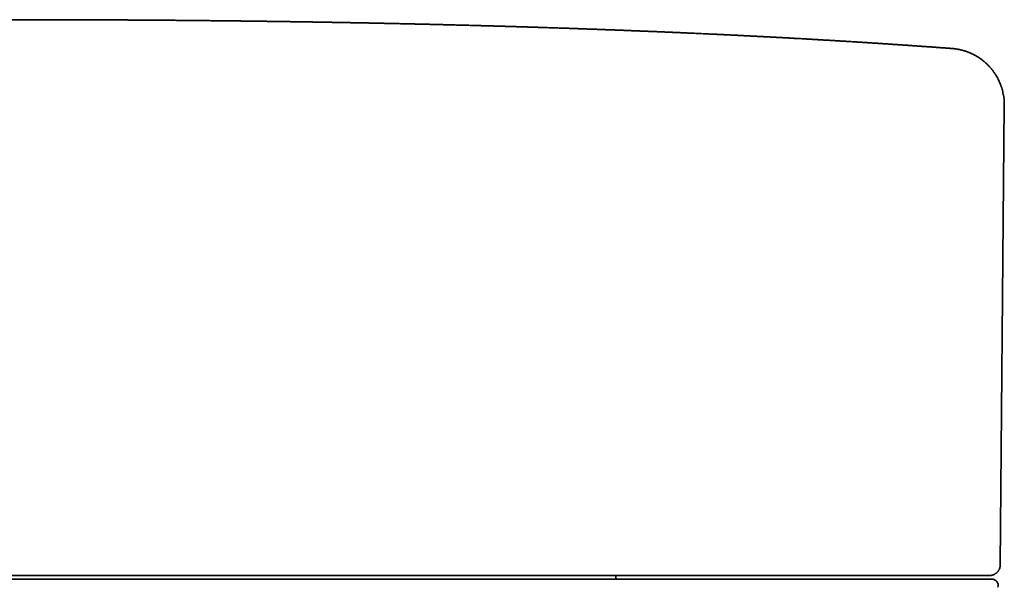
# Model space of a CAD drawing. Header units: millimetres. Extents: x 8 to 399, y 12 to 504.
# Tile 4 of 18: x 213 to 258, y 216 to 242. Entities that reach past the tile are written whole.
import ezdxf

# ---------------------------------------------------------------- set-up
doc = ezdxf.new("R2010")
doc.units = ezdxf.units.MM

msp = doc.modelspace()

# ---------------------------------------------------------------- linework, layer by layer
at = {"color": 7, "linetype": 'Continuous', "lineweight": 35}
for p, q in [((255.758, 240.716), (255.757, 240.716)), ((258.004, 217.021), (258.188, 238.107)), ((213, 216.526), (212.374, 216.526)), ((257.504, 216.526), (213, 216.526)), ((240.359, 216.366), (240.359, 216.526)), ((257.505, 216.526), (257.506, 216.526)), ((257.506, 216.526), (257.506, 216.526))]:
    msp.add_line(p, q, dxfattribs=at)
msp.add_arc((257.605, 216.066), 0.3, 344.4759, 90, dxfattribs=at)
for points, knots in [([(213, 242.036), (212.917, 242.036), (212.752, 242.036), (212.509, 242.036), (212.273, 242.035), (212.044, 242.035), (211.823, 242.035), (211.608, 242.035), (211.407, 242.034), (211.218, 242.034), (211.04, 242.033), (210.869, 242.033), (210.704, 242.033), (210.546, 242.032), (210.394, 242.032), (210.247, 242.031), (210.108, 242.031), (209.974, 242.03), (209.847, 242.03), (209.726, 242.029), (209.614, 242.029), (209.51, 242.029), (209.413, 242.028), (209.323, 242.028), (209.238, 242.028), (209.157, 242.027), (209.081, 242.027), (209.01, 242.027), (208.945, 242.026), (208.886, 242.026), (208.835, 242.026), (208.792, 242.026), (208.757, 242.025), (208.73, 242.025), (208.707, 242.025), (208.687, 242.025), (208.669, 242.025), (208.647, 242.025), (208.619, 242.025), (208.581, 242.024), (208.537, 242.024), (208.486, 242.024), (208.432, 242.024), (208.377, 242.023), (208.322, 242.023), (208.262, 242.023), (208.197, 242.022), (208.096, 242.022), (207.962, 242.021), (207.799, 242.02), (207.643, 242.019), (207.494, 242.018), (207.353, 242.017), (207.22, 242.017), (207.095, 242.016), (206.976, 242.015), (206.858, 242.014), (206.739, 242.013), (206.62, 242.012), (206.507, 242.012), (206.4, 242.011), (206.3, 242.01), (206.209, 242.009), (206.125, 242.009), (206.043, 242.008), (205.956, 242.007), (205.863, 242.006), (205.762, 242.006), (205.654, 242.005), (205.558, 242.004), (205.478, 242.003), (205.418, 242.003), (205.361, 242.002), (205.308, 242.002), (205.26, 242.001), (205.217, 242.001), (205.178, 242.001), (205.141, 242), (205.102, 242), (205.058, 241.999), (205.006, 241.999), (204.947, 241.998), (204.879, 241.998), (204.805, 241.997), (204.726, 241.996), (204.647, 241.996), (204.569, 241.995), (204.485, 241.994), (204.396, 241.993), (204.302, 241.992), (204.214, 241.991), (204.117, 241.99), (204.014, 241.989), (203.902, 241.988), (203.792, 241.987), (203.679, 241.986), (203.567, 241.984), (203.458, 241.983), (203.355, 241.982), (203.254, 241.981), (203.155, 241.98), (203.059, 241.978), (202.968, 241.977), (202.88, 241.976), (202.796, 241.975), (202.707, 241.974), (202.614, 241.973), (202.52, 241.972), (202.433, 241.971), (202.357, 241.97), (202.293, 241.969), (202.233, 241.968), (202.177, 241.968), (202.125, 241.967), (202.076, 241.966), (202.025, 241.966), (201.967, 241.965), (201.9, 241.964), (201.824, 241.963), (201.74, 241.962), (201.649, 241.961), (201.554, 241.959), (201.46, 241.958), (201.369, 241.957), (201.283, 241.956), (201.2, 241.955), (201.123, 241.953), (201.052, 241.952), (200.987, 241.952), (200.931, 241.951), (200.883, 241.95), (200.84, 241.949), (200.796, 241.949), (200.748, 241.948), (200.697, 241.947), (200.639, 241.946), (200.573, 241.945), (200.499, 241.944), (200.42, 241.943), (200.328, 241.942), (200.226, 241.94), (200.116, 241.939), (200.009, 241.937), (199.906, 241.935), (199.816, 241.934), (199.74, 241.933), (199.679, 241.932), (199.622, 241.931), (199.569, 241.93), (199.518, 241.929), (199.464, 241.928), (199.405, 241.927), (199.34, 241.926), (199.263, 241.925), (199.172, 241.923), (199.068, 241.922), (198.975, 241.92), (198.895, 241.919), (198.829, 241.917), (198.767, 241.916), (198.709, 241.915), (198.657, 241.914), (198.611, 241.914), (198.569, 241.913), (198.528, 241.912), (198.48, 241.911), (198.422, 241.91), (198.355, 241.909), (198.261, 241.907), (198.142, 241.905), (197.997, 241.903), (197.855, 241.9), (197.717, 241.897), (197.586, 241.895), (197.461, 241.893), (197.341, 241.89), (197.226, 241.888), (197.116, 241.886), (197.026, 241.884), (196.956, 241.883), (196.906, 241.882), (196.859, 241.881), (196.814, 241.88), (196.77, 241.879), (196.723, 241.878), (196.673, 241.877), (196.617, 241.876), (196.557, 241.875), (196.492, 241.874), (196.4, 241.872), (196.286, 241.869), (196.151, 241.866), (196.039, 241.864), (195.951, 241.862), (195.886, 241.861), (195.827, 241.86), (195.773, 241.858), (195.721, 241.857), (195.668, 241.856), (195.61, 241.855), (195.548, 241.854), (195.48, 241.852), (195.41, 241.851), (195.317, 241.849), (195.203, 241.846), (195.066, 241.843), (194.927, 241.84), (194.791, 241.837), (194.661, 241.834), (194.536, 241.831), (194.415, 241.828), (194.297, 241.825), (194.193, 241.823), (194.102, 241.821), (194.023, 241.819), (193.943, 241.817), (193.862, 241.815), (193.778, 241.813), (193.692, 241.811), (193.604, 241.808), (193.516, 241.806), (193.43, 241.804), (193.348, 241.802), (193.273, 241.8), (193.205, 241.798), (193.143, 241.797), (193.087, 241.796), (193.037, 241.794), (192.992, 241.793), (192.948, 241.792), (192.904, 241.791), (192.856, 241.79), (192.799, 241.788), (192.734, 241.786), (192.66, 241.785), (192.581, 241.782), (192.497, 241.78), (192.409, 241.778), (192.31, 241.775), (192.2, 241.772), (192.08, 241.769), (191.961, 241.766), (191.843, 241.763), (191.73, 241.76), (191.623, 241.757), (191.522, 241.754), (191.426, 241.751), (191.334, 241.749), (191.243, 241.746), (191.153, 241.743), (191.061, 241.741), (190.966, 241.738), (190.872, 241.735), (190.781, 241.733), (190.696, 241.73), (190.613, 241.728), (190.536, 241.726), (190.465, 241.723), (190.398, 241.721), (190.335, 241.72), (190.274, 241.718), (190.214, 241.716), (190.16, 241.714), (190.11, 241.713), (190.061, 241.711), (190.008, 241.71), (189.949, 241.708), (189.886, 241.706), (189.806, 241.704), (189.715, 241.701), (189.615, 241.698), (189.522, 241.695), (189.434, 241.692), (189.353, 241.689), (189.277, 241.687), (189.212, 241.685), (189.156, 241.683), (189.106, 241.682), (189.055, 241.68), (189, 241.678), (188.94, 241.676), (188.876, 241.674), (188.801, 241.672), (188.715, 241.669), (188.618, 241.666), (188.525, 241.663), (188.437, 241.66), (188.358, 241.657), (188.287, 241.655), (188.226, 241.653), (188.174, 241.651), (188.127, 241.65), (188.082, 241.648), (188.038, 241.647), (187.988, 241.645), (187.932, 241.643), (187.87, 241.641), (187.803, 241.639), (187.731, 241.636), (187.653, 241.634), (187.552, 241.63), (187.431, 241.626), (187.29, 241.621), (187.148, 241.616), (187.009, 241.611), (186.875, 241.606), (186.763, 241.602), (186.674, 241.599), (186.605, 241.597), (186.542, 241.594), (186.482, 241.592), (186.425, 241.59), (186.37, 241.588), (186.313, 241.586), (186.252, 241.584), (186.186, 241.581), (186.11, 241.578), (186.026, 241.575), (185.932, 241.572), (185.834, 241.568), (185.734, 241.564), (185.635, 241.561), (185.54, 241.557), (185.448, 241.553), (185.358, 241.55), (185.267, 241.546), (185.177, 241.543), (185.094, 241.54), (185.019, 241.537), (184.952, 241.534), (184.885, 241.531), (184.819, 241.529), (184.751, 241.526), (184.68, 241.523), (184.606, 241.52), (184.529, 241.517), (184.447, 241.514), (184.363, 241.511), (184.282, 241.507), (184.206, 241.504), (184.138, 241.501), (184.075, 241.499), (184.021, 241.497), (183.974, 241.495), (183.932, 241.493), (183.886, 241.491), (183.835, 241.489), (183.779, 241.487), (183.716, 241.484), (183.646, 241.481), (183.569, 241.478), (183.486, 241.474), (183.404, 241.471), (183.324, 241.467), (183.238, 241.464), (183.146, 241.46), (183.05, 241.456), (182.948, 241.451), (182.849, 241.447), (182.758, 241.443), (182.679, 241.44), (182.605, 241.436), (182.539, 241.433), (182.481, 241.431), (182.43, 241.429), (182.381, 241.426), (182.336, 241.424), (182.292, 241.422), (182.248, 241.42), (182.202, 241.418), (182.15, 241.416), (182.091, 241.413), (182.027, 241.411), (181.945, 241.407), (181.849, 241.402), (181.742, 241.398), (181.639, 241.393), (181.54, 241.388), (181.444, 241.384), (181.35, 241.379), (181.259, 241.375), (181.171, 241.371), (181.089, 241.367), (181.023, 241.364), (180.972, 241.362), (180.932, 241.36), (180.896, 241.358), (180.863, 241.356), (180.831, 241.355), (180.797, 241.353), (180.759, 241.352), (180.715, 241.349), (180.665, 241.347), (180.609, 241.344), (180.543, 241.341), (180.47, 241.338), (180.394, 241.334), (180.32, 241.33), (180.237, 241.326), (180.147, 241.322), (180.05, 241.317), (179.959, 241.312), (179.874, 241.308), (179.794, 241.304), (179.707, 241.3), (179.612, 241.295), (179.511, 241.29), (179.434, 241.286), (179.378, 241.283), (179.339, 241.281), (179.298, 241.279), (179.253, 241.277), (179.205, 241.274), (179.152, 241.272), (179.096, 241.269), (179.037, 241.266), (178.948, 241.261), (178.833, 241.255), (178.695, 241.248), (178.572, 241.242), (178.465, 241.236), (178.373, 241.231), (178.285, 241.226), (178.212, 241.222), (178.152, 241.219), (178.105, 241.217), (178.06, 241.214), (178.015, 241.212), (177.967, 241.209), (177.914, 241.206), (177.855, 241.203), (177.791, 241.2), (177.722, 241.196), (177.65, 241.192), (177.546, 241.186), (177.413, 241.179), (177.26, 241.17), (177.12, 241.162), (176.992, 241.155), (176.871, 241.148), (176.772, 241.143), (176.693, 241.138), (176.633, 241.135), (176.576, 241.131), (176.521, 241.128), (176.472, 241.126), (176.425, 241.123), (176.376, 241.12), (176.32, 241.117), (176.259, 241.113), (176.199, 241.11), (176.141, 241.106), (176.087, 241.103), (176.029, 241.1), (175.969, 241.096), (175.907, 241.093), (175.847, 241.089), (175.784, 241.085), (175.721, 241.081), (175.659, 241.078), (175.606, 241.075), (175.564, 241.072), (175.533, 241.07), (175.508, 241.069), (175.484, 241.067), (175.457, 241.066), (175.426, 241.064), (175.392, 241.062), (175.333, 241.058), (175.248, 241.053), (175.142, 241.047), (175.034, 241.04), (174.927, 241.033), (174.818, 241.027), (174.724, 241.021), (174.645, 241.016), (174.581, 241.012), (174.517, 241.008), (174.453, 241.004), (174.392, 241), (174.336, 240.997), (174.286, 240.993), (174.242, 240.991), (174.201, 240.988), (174.157, 240.985), (174.109, 240.982), (174.056, 240.979), (173.989, 240.975), (173.908, 240.969), (173.815, 240.963), (173.721, 240.957), (173.641, 240.952), (173.575, 240.948), (173.525, 240.945), (173.477, 240.941), (173.432, 240.938), (173.393, 240.936), (173.361, 240.934), (173.336, 240.932), (173.317, 240.931), (173.298, 240.93), (173.277, 240.928), (173.252, 240.927), (173.222, 240.925), (173.188, 240.922), (173.149, 240.92), (173.093, 240.916), (173.023, 240.912), (172.942, 240.906), (172.864, 240.901), (172.785, 240.896), (172.705, 240.89), (172.624, 240.885), (172.549, 240.88), (172.478, 240.875), (172.414, 240.871), (172.361, 240.867), (172.318, 240.864), (172.284, 240.862), (172.253, 240.86), (172.221, 240.857), (172.185, 240.855), (172.146, 240.852), (172.091, 240.848), (172.022, 240.844), (171.937, 240.838), (171.858, 240.832), (171.784, 240.827), (171.715, 240.822), (171.645, 240.817), (171.575, 240.812), (171.504, 240.807), (171.431, 240.802), (171.358, 240.797), (171.284, 240.792), (171.21, 240.787), (171.134, 240.781), (171.057, 240.776), (170.974, 240.77), (170.882, 240.763), (170.782, 240.756), (170.687, 240.749), (170.598, 240.742), (170.531, 240.737), (170.48, 240.734), (170.443, 240.731), (170.401, 240.728), (170.353, 240.724), (170.3, 240.72), (170.264, 240.718), (170.244, 240.716)], [0, 0, 0, 0, 0.00554, 0.0109233, 0.0161489, 0.0212162, 0.0261241, 0.0308719, 0.0354587, 0.0395213, 0.0434475, 0.0472366, 0.0508883, 0.0544019, 0.057777, 0.0610132, 0.06411, 0.0670671, 0.0698839, 0.0725602, 0.0750957, 0.0773569, 0.0794924, 0.0815018, 0.0833851, 0.0851419, 0.0868669, 0.0884493, 0.0898889, 0.0911855, 0.092339, 0.0933494, 0.0940428, 0.0946477, 0.0951642, 0.0955923, 0.0959507, 0.0963891, 0.0970637, 0.0979005, 0.0988997, 0.1000613, 0.1013857, 0.1025405, 0.103796, 0.1051524, 0.1066096, 0.1081544, 0.1120051, 0.1156972, 0.11923, 0.1226031, 0.1258159, 0.1288148, 0.1316583, 0.1343458, 0.1368771, 0.1397286, 0.1424405, 0.1450124, 0.147444, 0.1497352, 0.1518857, 0.1536441, 0.1555031, 0.1574944, 0.1596181, 0.1619025, 0.1643755, 0.1670375, 0.1684771, 0.1698811, 0.1711828, 0.1723821, 0.1734789, 0.1744732, 0.1753168, 0.176114, 0.1770078, 0.1780092, 0.1791183, 0.1805361, 0.1820986, 0.1838059, 0.1856557, 0.1875151, 0.18931, 0.1910401, 0.1933131, 0.1954635, 0.197491, 0.1994283, 0.202095, 0.2046429, 0.2071071, 0.2096922, 0.2124312, 0.214829, 0.2172202, 0.2195448, 0.2218026, 0.2239936, 0.2262273, 0.2280845, 0.2300317, 0.232069, 0.2341966, 0.2364142, 0.238586, 0.2401642, 0.2416458, 0.2430305, 0.2443184, 0.2455093, 0.2466033, 0.2476783, 0.2490372, 0.250588, 0.2523307, 0.2542657, 0.256393, 0.2586373, 0.2608055, 0.262888, 0.2648846, 0.2667953, 0.2685698, 0.2702028, 0.2716929, 0.2730398, 0.2740704, 0.2750217, 0.2760331, 0.2771271, 0.2783037, 0.279563, 0.2811535, 0.2828589, 0.2846795, 0.2865677, 0.289198, 0.2917424, 0.2942009, 0.2965733, 0.2988546, 0.3003752, 0.3017896, 0.3030977, 0.3042994, 0.3054309, 0.3066514, 0.3080049, 0.3094915, 0.3111074, 0.3133803, 0.3157641, 0.3182587, 0.3197808, 0.321329, 0.3227774, 0.324093, 0.325296, 0.3263612, 0.3272888, 0.3281968, 0.3291858, 0.3306034, 0.3321598, 0.3338553, 0.3370863, 0.3404094, 0.343823, 0.346909, 0.3499208, 0.3527974, 0.35554, 0.3581806, 0.3607322, 0.363189, 0.3643841, 0.3655245, 0.3666103, 0.3676414, 0.3686249, 0.3696982, 0.3708408, 0.3721101, 0.3735062, 0.3750291, 0.3765967, 0.3798248, 0.382921, 0.385885, 0.3875226, 0.389021, 0.39038, 0.3915997, 0.3927306, 0.3939419, 0.3952691, 0.396712, 0.3982707, 0.3999161, 0.4015929, 0.4046553, 0.4078133, 0.411044, 0.4141822, 0.4171953, 0.4200352, 0.4228065, 0.4255284, 0.4282012, 0.4299846, 0.4317925, 0.433625, 0.435482, 0.4373931, 0.4394117, 0.4414142, 0.4434815, 0.4454662, 0.4473497, 0.4491319, 0.4506605, 0.4520769, 0.4533642, 0.4545224, 0.4555515, 0.4564861, 0.4575053, 0.4586214, 0.4598343, 0.4614045, 0.463112, 0.4649488, 0.4668836, 0.4689135, 0.4710383, 0.4737134, 0.476499, 0.4792591, 0.4819743, 0.4846148, 0.4870734, 0.4893963, 0.4915835, 0.4936684, 0.4957697, 0.4978531, 0.499921, 0.5020935, 0.5044371, 0.5063985, 0.5084186, 0.5103245, 0.5121002, 0.5137455, 0.5152606, 0.5166923, 0.518097, 0.519475, 0.5208401, 0.5218363, 0.5229522, 0.5241878, 0.525543, 0.5270178, 0.528575, 0.5310233, 0.5333283, 0.5354899, 0.5375083, 0.5393846, 0.5411265, 0.5427353, 0.5439061, 0.5450062, 0.5461726, 0.5474449, 0.5488231, 0.5503073, 0.55188, 0.5540212, 0.5562592, 0.5585938, 0.5604959, 0.5623728, 0.5640634, 0.5654122, 0.5666093, 0.5676563, 0.5686603, 0.5696895, 0.5707438, 0.572122, 0.5735464, 0.5750854, 0.5767592, 0.5785675, 0.5805105, 0.5837123, 0.5869787, 0.5903082, 0.5935706, 0.5966794, 0.5996348, 0.6013045, 0.6028937, 0.604368, 0.6057273, 0.6070661, 0.6082934, 0.6095953, 0.6110136, 0.6125482, 0.6141973, 0.6162556, 0.6184284, 0.6207156, 0.6230821, 0.6254021, 0.6276028, 0.6297126, 0.6318149, 0.6339152, 0.6360136, 0.6380939, 0.6396938, 0.6412663, 0.6428112, 0.6443321, 0.64591, 0.6475493, 0.6492774, 0.6510942, 0.6529406, 0.6550022, 0.6569089, 0.6586607, 0.6602598, 0.6617288, 0.6630739, 0.6640342, 0.6649734, 0.6660285, 0.6672066, 0.6685076, 0.6699318, 0.6714792, 0.6733234, 0.6752287, 0.6771234, 0.6790093, 0.6808887, 0.6832317, 0.68558, 0.6880188, 0.690574, 0.6925596, 0.6944195, 0.6961538, 0.6977626, 0.6990328, 0.7002349, 0.7013717, 0.7024432, 0.7034495, 0.7044444, 0.7055236, 0.7067506, 0.7081253, 0.7096475, 0.7113173, 0.7139385, 0.7164725, 0.7189113, 0.721255, 0.7235039, 0.725658, 0.7278563, 0.729938, 0.731848, 0.7335767, 0.7345707, 0.7354933, 0.7363444, 0.7371241, 0.737863, 0.7386105, 0.7395097, 0.7405606, 0.7417633, 0.7431175, 0.7446233, 0.7465143, 0.7483478, 0.7501155, 0.7518175, 0.7542713, 0.7565749, 0.7587284, 0.7607323, 0.762587, 0.7643189, 0.7668841, 0.7692601, 0.7714476, 0.7723522, 0.7732401, 0.7742128, 0.7752847, 0.7764557, 0.7777023, 0.7790442, 0.7804816, 0.781973, 0.7854299, 0.7887487, 0.7919299, 0.7942255, 0.796439, 0.7985377, 0.8005159, 0.8016977, 0.8028319, 0.8039186, 0.8049614, 0.8060666, 0.8073602, 0.8087787, 0.810322, 0.81199, 0.8137634, 0.8155238, 0.819541, 0.8233725, 0.8266371, 0.8297476, 0.8326844, 0.8354465, 0.8369433, 0.838398, 0.8398609, 0.8413461, 0.8428639, 0.8441131, 0.8454505, 0.846883, 0.8484162, 0.8500544, 0.851291, 0.8525843, 0.853935, 0.8553441, 0.8568086, 0.8582208, 0.8595311, 0.8611666, 0.8626101, 0.8638623, 0.8649239, 0.8655767, 0.8661314, 0.8667057, 0.8673732, 0.8681337, 0.8689872, 0.8698985, 0.8725017, 0.8752473, 0.8778189, 0.8804962, 0.8831963, 0.8858961, 0.8874863, 0.8890763, 0.8906662, 0.8922561, 0.8937906, 0.8951886, 0.8964494, 0.8974847, 0.8984742, 0.899564, 0.9007589, 0.9020589, 0.9034639, 0.9057227, 0.9080356, 0.9103935, 0.9127969, 0.9140742, 0.9153641, 0.9166437, 0.9177885, 0.9187799, 0.919618, 0.9202132, 0.9206964, 0.9211089, 0.9216259, 0.9222674, 0.9230185, 0.9238894, 0.9248803, 0.9259909, 0.9281273, 0.930191, 0.9321719, 0.93407, 0.9362218, 0.9382564, 0.9401741, 0.9419688, 0.9436074, 0.9450845, 0.9460151, 0.946868, 0.9476433, 0.9484186, 0.9493185, 0.9503446, 0.9514629, 0.9535085, 0.9555421, 0.9575709, 0.9591252, 0.960685, 0.9622817, 0.9639371, 0.9656582, 0.9674513, 0.969322, 0.9712708, 0.973306, 0.9754313, 0.9776502, 0.9799492, 0.9829025, 0.9857594, 0.9885231, 0.9907753, 0.9929665, 0.9938188, 0.994775, 0.9958694, 0.9971019, 0.9985018, 1, 1, 1, 1]), ([(255.758, 240.716), (255.754, 240.716), (255.742, 240.717), (255.723, 240.719), (255.701, 240.72), (255.684, 240.722), (255.671, 240.723), (255.66, 240.723), (255.64, 240.725), (255.609, 240.727), (255.566, 240.73), (255.521, 240.734), (255.474, 240.737), (255.426, 240.741), (255.376, 240.744), (255.311, 240.749), (255.229, 240.755), (255.129, 240.762), (255.026, 240.77), (254.931, 240.776), (254.844, 240.783), (254.767, 240.788), (254.687, 240.794), (254.603, 240.8), (254.515, 240.806), (254.427, 240.812), (254.34, 240.818), (254.253, 240.825), (254.175, 240.83), (254.109, 240.835), (254.056, 240.838), (254.006, 240.842), (253.962, 240.845), (253.926, 240.847), (253.896, 240.849), (253.868, 240.851), (253.845, 240.853), (253.824, 240.854), (253.806, 240.855), (253.791, 240.857), (253.774, 240.858), (253.755, 240.859), (253.731, 240.861), (253.703, 240.863), (253.67, 240.865), (253.632, 240.867), (253.591, 240.87), (253.53, 240.874), (253.451, 240.88), (253.357, 240.886), (253.269, 240.892), (253.186, 240.898), (253.113, 240.902), (253.05, 240.907), (252.996, 240.91), (252.948, 240.913), (252.906, 240.916), (252.869, 240.919), (252.843, 240.92), (252.824, 240.922), (252.81, 240.923), (252.794, 240.924), (252.774, 240.925), (252.747, 240.927), (252.711, 240.929), (252.669, 240.932), (252.616, 240.935), (252.555, 240.939), (252.49, 240.944), (252.428, 240.948), (252.37, 240.951), (252.315, 240.955), (252.262, 240.958), (252.207, 240.962), (252.146, 240.966), (252.079, 240.97), (252.006, 240.975), (251.929, 240.98), (251.864, 240.984), (251.814, 240.987), (251.782, 240.989), (251.755, 240.991), (251.733, 240.992), (251.715, 240.993), (251.697, 240.994), (251.673, 240.996), (251.642, 240.998), (251.602, 241), (251.555, 241.003), (251.499, 241.007), (251.436, 241.011), (251.368, 241.015), (251.27, 241.021), (251.143, 241.029), (250.984, 241.039), (250.862, 241.046), (250.778, 241.051), (250.735, 241.054), (250.696, 241.056), (250.66, 241.059), (250.626, 241.061), (250.594, 241.063), (250.566, 241.064), (250.543, 241.066), (250.522, 241.067), (250.496, 241.068), (250.465, 241.07), (250.428, 241.073), (250.385, 241.075), (250.337, 241.078), (250.271, 241.082), (250.191, 241.087), (250.1, 241.092), (250.007, 241.098), (249.914, 241.103), (249.82, 241.109), (249.732, 241.114), (249.652, 241.118), (249.589, 241.122), (249.542, 241.125), (249.51, 241.127), (249.479, 241.128), (249.449, 241.13), (249.418, 241.132), (249.382, 241.134), (249.34, 241.136), (249.293, 241.139), (249.241, 241.142), (249.186, 241.145), (249.126, 241.149), (249.065, 241.152), (248.985, 241.156), (248.891, 241.162), (248.786, 241.168), (248.692, 241.173), (248.607, 241.178), (248.527, 241.182), (248.453, 241.186), (248.383, 241.19), (248.318, 241.194), (248.258, 241.197), (248.203, 241.2), (248.159, 241.202), (248.125, 241.204), (248.099, 241.206), (248.072, 241.207), (248.039, 241.209), (248.002, 241.211), (247.959, 241.213), (247.911, 241.216), (247.857, 241.219), (247.799, 241.222), (247.74, 241.225), (247.68, 241.228), (247.622, 241.231), (247.566, 241.234), (247.496, 241.238), (247.415, 241.242), (247.322, 241.247), (247.236, 241.252), (247.155, 241.256), (247.08, 241.26), (247.011, 241.263), (246.948, 241.267), (246.897, 241.269), (246.856, 241.271), (246.825, 241.273), (246.797, 241.274), (246.77, 241.276), (246.741, 241.277), (246.705, 241.279), (246.661, 241.281), (246.606, 241.284), (246.545, 241.287), (246.475, 241.291), (246.392, 241.295), (246.299, 241.3), (246.2, 241.305), (246.094, 241.31), (245.983, 241.315), (245.868, 241.321), (245.76, 241.326), (245.66, 241.331), (245.572, 241.336), (245.495, 241.339), (245.428, 241.343), (245.364, 241.346), (245.301, 241.349), (245.238, 241.352), (245.171, 241.355), (245.097, 241.358), (245.015, 241.362), (244.927, 241.366), (244.836, 241.371), (244.731, 241.376), (244.613, 241.381), (244.484, 241.387), (244.348, 241.393), (244.201, 241.4), (244.041, 241.407), (243.881, 241.415), (243.741, 241.421), (243.623, 241.426), (243.528, 241.43), (243.434, 241.435), (243.343, 241.439), (243.255, 241.442), (243.172, 241.446), (243.099, 241.449), (243.033, 241.452), (242.971, 241.455), (242.904, 241.458), (242.83, 241.461), (242.752, 241.464), (242.669, 241.468), (242.58, 241.471), (242.484, 241.476), (242.381, 241.48), (242.276, 241.484), (242.171, 241.489), (242.069, 241.493), (241.969, 241.497), (241.873, 241.501), (241.78, 241.505), (241.69, 241.508), (241.603, 241.512), (241.52, 241.515), (241.442, 241.518), (241.37, 241.521), (241.301, 241.524), (241.234, 241.527), (241.165, 241.529), (241.089, 241.532), (241.007, 241.536), (240.921, 241.539), (240.83, 241.543), (240.742, 241.546), (240.658, 241.549), (240.583, 241.552), (240.512, 241.555), (240.447, 241.557), (240.388, 241.56), (240.334, 241.562), (240.28, 241.564), (240.222, 241.566), (240.159, 241.568), (240.093, 241.571), (240.021, 241.573), (239.943, 241.576), (239.859, 241.58), (239.768, 241.583), (239.672, 241.586), (239.574, 241.59), (239.474, 241.594), (239.375, 241.597), (239.278, 241.601), (239.185, 241.604), (239.097, 241.607), (239.014, 241.61), (238.936, 241.613), (238.862, 241.616), (238.793, 241.618), (238.73, 241.62), (238.671, 241.622), (238.617, 241.624), (238.566, 241.626), (238.512, 241.628), (238.451, 241.63), (238.382, 241.632), (238.307, 241.635), (238.224, 241.638), (238.114, 241.642), (237.981, 241.646), (237.832, 241.651), (237.692, 241.656), (237.556, 241.66), (237.42, 241.665), (237.282, 241.669), (237.163, 241.673), (237.063, 241.676), (236.98, 241.679), (236.895, 241.682), (236.804, 241.685), (236.701, 241.688), (236.589, 241.691), (236.47, 241.695), (236.37, 241.698), (236.287, 241.701), (236.218, 241.703), (236.148, 241.705), (236.077, 241.707), (236.006, 241.709), (235.931, 241.712), (235.853, 241.714), (235.773, 241.716), (235.693, 241.719), (235.615, 241.721), (235.54, 241.723), (235.471, 241.725), (235.406, 241.727), (235.346, 241.729), (235.289, 241.731), (235.235, 241.732), (235.184, 241.734), (235.134, 241.735), (235.084, 241.737), (235.032, 241.738), (234.973, 241.74), (234.912, 241.742), (234.85, 241.743), (234.788, 241.745), (234.725, 241.747), (234.662, 241.749), (234.601, 241.75), (234.54, 241.752), (234.472, 241.754), (234.397, 241.756), (234.315, 241.758), (234.239, 241.76), (234.169, 241.762), (234.106, 241.764), (234.049, 241.766), (233.995, 241.767), (233.939, 241.769), (233.877, 241.77), (233.81, 241.772), (233.72, 241.774), (233.606, 241.778), (233.468, 241.781), (233.327, 241.785), (233.185, 241.789), (233.05, 241.792), (232.924, 241.795), (232.807, 241.798), (232.697, 241.801), (232.601, 241.803), (232.518, 241.805), (232.446, 241.807), (232.375, 241.809), (232.316, 241.81), (232.264, 241.812), (232.217, 241.813), (232.164, 241.814), (232.104, 241.816), (232.036, 241.817), (231.963, 241.819), (231.882, 241.821), (231.797, 241.823), (231.711, 241.825), (231.632, 241.827), (231.56, 241.829), (231.495, 241.83), (231.436, 241.831), (231.382, 241.833), (231.332, 241.834), (231.287, 241.835), (231.243, 241.836), (231.197, 241.837), (231.146, 241.838), (231.087, 241.839), (231.019, 241.841), (230.941, 241.843), (230.858, 241.845), (230.771, 241.847), (230.679, 241.849), (230.581, 241.851), (230.476, 241.853), (230.366, 241.855), (230.255, 241.858), (230.146, 241.86), (230.041, 241.862), (229.94, 241.865), (229.845, 241.867), (229.755, 241.868), (229.669, 241.87), (229.584, 241.872), (229.499, 241.874), (229.415, 241.875), (229.328, 241.877), (229.238, 241.879), (229.141, 241.881), (229.041, 241.883), (228.942, 241.885), (228.849, 241.887), (228.765, 241.888), (228.687, 241.89), (228.617, 241.891), (228.554, 241.892), (228.498, 241.893), (228.445, 241.894), (228.392, 241.895), (228.332, 241.897), (228.266, 241.898), (228.194, 241.899), (228.117, 241.901), (228.028, 241.902), (227.931, 241.904), (227.824, 241.906), (227.717, 241.908), (227.609, 241.91), (227.503, 241.912), (227.402, 241.913), (227.28, 241.916), (227.137, 241.918), (226.971, 241.921), (226.841, 241.923), (226.748, 241.925), (226.692, 241.926), (226.636, 241.926), (226.579, 241.927), (226.519, 241.928), (226.455, 241.929), (226.387, 241.931), (226.316, 241.932), (226.232, 241.933), (226.14, 241.935), (226.042, 241.936), (225.951, 241.937), (225.865, 241.939), (225.778, 241.94), (225.688, 241.942), (225.593, 241.943), (225.498, 241.944), (225.402, 241.946), (225.308, 241.947), (225.215, 241.949), (225.126, 241.95), (225.043, 241.951), (224.973, 241.952), (224.915, 241.953), (224.865, 241.954), (224.81, 241.954), (224.75, 241.955), (224.686, 241.956), (224.612, 241.957), (224.532, 241.958), (224.449, 241.959), (224.369, 241.96), (224.282, 241.962), (224.186, 241.963), (224.081, 241.964), (223.976, 241.966), (223.869, 241.967), (223.762, 241.968), (223.666, 241.97), (223.582, 241.971), (223.51, 241.972), (223.438, 241.973), (223.365, 241.973), (223.291, 241.974), (223.211, 241.975), (223.13, 241.976), (223.05, 241.977), (222.969, 241.978), (222.885, 241.979), (222.798, 241.98), (222.711, 241.981), (222.623, 241.982), (222.536, 241.983), (222.449, 241.984), (222.366, 241.985), (222.271, 241.986), (222.161, 241.987), (222.035, 241.989), (221.907, 241.99), (221.781, 241.991), (221.664, 241.992), (221.559, 241.993), (221.463, 241.994), (221.37, 241.995), (221.278, 241.996), (221.189, 241.997), (221.11, 241.998), (221.04, 241.999), (220.979, 241.999), (220.916, 242), (220.85, 242), (220.783, 242.001), (220.717, 242.001), (220.64, 242.002), (220.555, 242.003), (220.463, 242.004), (220.372, 242.004), (220.284, 242.005), (220.188, 242.006), (220.084, 242.007), (219.97, 242.008), (219.849, 242.009), (219.72, 242.01), (219.583, 242.011), (219.439, 242.012), (219.291, 242.013), (219.066, 242.015), (218.768, 242.017), (218.493, 242.018), (218.314, 242.02), (218.233, 242.02), (218.156, 242.02), (218.083, 242.021), (218.015, 242.021), (217.953, 242.022), (217.896, 242.022), (217.845, 242.022), (217.8, 242.022), (217.759, 242.023), (217.723, 242.023), (217.691, 242.023), (217.662, 242.023), (217.631, 242.023), (217.595, 242.024), (217.552, 242.024), (217.503, 242.024), (217.448, 242.024), (217.386, 242.025), (217.317, 242.025), (217.242, 242.025), (217.16, 242.026), (217.073, 242.026), (216.98, 242.027), (216.88, 242.027), (216.775, 242.027), (216.66, 242.028), (216.536, 242.028), (216.401, 242.029), (216.259, 242.03), (216.11, 242.03), (215.954, 242.031), (215.794, 242.031), (215.63, 242.032), (215.464, 242.032), (215.291, 242.033), (215.111, 242.033), (214.918, 242.034), (214.711, 242.034), (214.489, 242.034), (214.259, 242.035), (214.022, 242.035), (213.777, 242.035), (213.525, 242.036), (213.265, 242.036), (213.089, 242.036), (213, 242.036)], [0, 0, 0, 0, 0.00029, 0.00095, 0.001507, 0.001961, 0.002312, 0.002562, 0.002777, 0.003895, 0.005044, 0.006334, 0.007606, 0.00899, 0.010413, 0.011839, 0.0144, 0.016983, 0.019592, 0.022235, 0.024018, 0.025879, 0.027857, 0.029952, 0.032167, 0.034501, 0.036655, 0.038903, 0.041244, 0.042669, 0.044103, 0.045427, 0.046623, 0.047497, 0.048287, 0.048992, 0.049613, 0.050149, 0.050601, 0.050969, 0.05136, 0.051841, 0.052443, 0.053167, 0.054013, 0.054981, 0.056048, 0.057106, 0.059645, 0.062037, 0.064281, 0.066376, 0.068323, 0.069831, 0.071207, 0.072431, 0.073504, 0.074424, 0.075192, 0.075536, 0.075854, 0.076252, 0.076752, 0.077355, 0.078299, 0.079415, 0.080569, 0.082312, 0.083959, 0.085511, 0.086967, 0.088327, 0.089598, 0.090913, 0.092479, 0.09417, 0.095986, 0.097928, 0.099992, 0.100898, 0.101688, 0.102362, 0.102919, 0.103361, 0.1037, 0.104318, 0.105101, 0.10605, 0.107251, 0.108642, 0.110223, 0.111939, 0.113686, 0.117485, 0.121411, 0.125465, 0.126557, 0.127635, 0.128619, 0.129502, 0.130282, 0.131149, 0.13184, 0.132356, 0.132835, 0.133456, 0.13422, 0.135127, 0.136177, 0.13737, 0.138674, 0.141007, 0.143232, 0.145349, 0.147818, 0.150121, 0.152257, 0.15423, 0.15604, 0.15687, 0.15766, 0.158412, 0.159124, 0.159839, 0.160705, 0.161736, 0.16293, 0.16414, 0.165481, 0.166955, 0.168475, 0.169952, 0.172728, 0.175339, 0.17753, 0.179589, 0.181516, 0.18331, 0.185006, 0.18658, 0.188035, 0.189368, 0.19058, 0.191208, 0.191798, 0.192445, 0.19322, 0.194122, 0.195151, 0.196307, 0.197591, 0.199002, 0.200463, 0.201888, 0.203279, 0.204634, 0.205955, 0.208285, 0.210496, 0.21259, 0.214511, 0.216317, 0.217978, 0.219486, 0.220841, 0.221646, 0.222385, 0.223058, 0.223668, 0.224332, 0.225118, 0.226221, 0.227499, 0.228953, 0.230582, 0.232386, 0.234817, 0.237155, 0.239402, 0.242317, 0.245061, 0.247635, 0.250038, 0.252295, 0.253983, 0.255593, 0.257127, 0.258585, 0.260034, 0.261598, 0.263342, 0.265264, 0.267364, 0.269499, 0.271584, 0.274755, 0.277801, 0.280721, 0.28451, 0.288295, 0.292082, 0.295903, 0.29813, 0.300384, 0.302593, 0.304734, 0.306805, 0.308766, 0.310596, 0.311952, 0.31339, 0.314957, 0.316655, 0.318483, 0.320402, 0.322399, 0.324716, 0.327131, 0.329643, 0.332146, 0.33456, 0.336887, 0.339126, 0.34127, 0.343412, 0.345449, 0.347377, 0.349187, 0.350879, 0.352475, 0.353949, 0.35557, 0.357339, 0.359243, 0.361256, 0.363378, 0.365608, 0.367399, 0.369203, 0.370858, 0.372351, 0.373741, 0.374954, 0.376095, 0.377531, 0.378996, 0.380497, 0.38214, 0.383959, 0.385918, 0.388047, 0.390298, 0.392567, 0.394896, 0.397229, 0.39948, 0.401623, 0.403659, 0.405587, 0.407409, 0.409119, 0.410711, 0.412186, 0.413544, 0.414784, 0.41592, 0.417117, 0.418563, 0.420145, 0.42188, 0.423785, 0.42586, 0.429545, 0.433049, 0.436193, 0.439258, 0.442432, 0.445668, 0.448811, 0.450692, 0.452568, 0.454546, 0.456631, 0.458825, 0.461687, 0.464421, 0.467027, 0.468614, 0.470208, 0.471819, 0.473447, 0.475093, 0.476777, 0.478574, 0.48049, 0.482313, 0.484143, 0.485861, 0.487467, 0.48896, 0.490341, 0.49163, 0.492871, 0.494066, 0.495215, 0.496318, 0.497488, 0.498839, 0.500373, 0.501706, 0.50315, 0.504626, 0.506073, 0.50749, 0.508878, 0.510236, 0.512198, 0.514095, 0.515871, 0.517483, 0.51893, 0.520212, 0.52139, 0.522687, 0.524104, 0.52564, 0.527289, 0.530345, 0.533507, 0.536776, 0.540097, 0.543326, 0.54612, 0.548824, 0.551362, 0.553719, 0.555443, 0.5571, 0.558719, 0.560302, 0.561236, 0.562313, 0.56353, 0.56489, 0.566467, 0.568195, 0.569918, 0.572074, 0.574058, 0.57587, 0.57751, 0.579004, 0.580361, 0.581608, 0.582745, 0.583773, 0.584734, 0.585792, 0.586955, 0.588221, 0.589864, 0.591655, 0.593575, 0.595588, 0.597692, 0.599888, 0.602381, 0.60495, 0.607494, 0.610007, 0.612465, 0.614763, 0.616945, 0.619009, 0.620965, 0.622928, 0.624876, 0.626809, 0.628753, 0.630831, 0.633056, 0.635425, 0.637742, 0.639876, 0.641828, 0.643598, 0.645208, 0.64667, 0.647987, 0.649069, 0.650295, 0.651665, 0.653178, 0.654835, 0.656636, 0.65852, 0.660941, 0.663385, 0.665853, 0.668346, 0.670826, 0.67317, 0.675366, 0.679206, 0.683039, 0.686871, 0.68816, 0.689449, 0.69074, 0.692035, 0.69341, 0.694865, 0.696425, 0.698089, 0.699824, 0.702203, 0.704445, 0.706549, 0.708516, 0.710345, 0.712565, 0.714753, 0.716941, 0.719131, 0.721321, 0.723473, 0.725541, 0.727462, 0.729234, 0.730334, 0.731473, 0.732729, 0.734103, 0.735593, 0.7372, 0.739195, 0.741117, 0.742947, 0.744684, 0.747143, 0.74953, 0.751953, 0.754413, 0.756897, 0.759373, 0.761035, 0.762693, 0.764346, 0.765995, 0.767686, 0.769516, 0.771489, 0.773238, 0.775086, 0.777031, 0.779074, 0.781101, 0.783023, 0.785155, 0.787141, 0.789004, 0.790892, 0.793681, 0.796581, 0.799572, 0.802496, 0.805315, 0.807585, 0.80978, 0.811901, 0.813951, 0.815937, 0.817866, 0.819183, 0.82056, 0.822005, 0.823525, 0.825125, 0.826806, 0.828459, 0.83073, 0.832872, 0.834898, 0.836887, 0.838873, 0.84147, 0.844069, 0.846757, 0.849767, 0.852912, 0.85619, 0.85959, 0.863002, 0.871482, 0.879891, 0.881769, 0.883633, 0.885399, 0.887049, 0.888584, 0.890003, 0.891307, 0.892434, 0.893458, 0.89438, 0.8952, 0.895917, 0.896539, 0.897198, 0.898002, 0.898951, 0.900044, 0.901282, 0.902664, 0.90419, 0.905861, 0.907675, 0.909633, 0.911695, 0.913896, 0.916235, 0.918712, 0.92154, 0.924528, 0.927676, 0.930983, 0.934448, 0.938071, 0.941631, 0.94533, 0.949168, 0.953145, 0.957259, 0.962013, 0.966937, 0.97203, 0.977291, 0.98272, 0.988315, 0.994075, 1, 1, 1, 1]), ([(258.188, 238.107), (258.188, 238.135), (258.189, 238.205), (258.182, 238.317), (258.17, 238.443), (258.152, 238.565), (258.129, 238.683), (258.102, 238.797), (258.068, 238.911), (258.029, 239.026), (257.984, 239.14), (257.936, 239.246), (257.887, 239.344), (257.836, 239.435), (257.788, 239.514), (257.742, 239.583), (257.701, 239.642), (257.661, 239.697), (257.62, 239.748), (257.579, 239.799), (257.536, 239.848), (257.491, 239.897), (257.428, 239.963), (257.344, 240.044), (257.235, 240.138), (257.133, 240.217), (257.039, 240.282), (256.954, 240.336), (256.868, 240.387), (256.782, 240.434), (256.696, 240.475), (256.612, 240.513), (256.53, 240.546), (256.449, 240.576), (256.371, 240.602), (256.308, 240.62), (256.261, 240.633), (256.229, 240.642), (256.196, 240.65), (256.162, 240.657), (256.128, 240.665), (256.099, 240.671), (256.075, 240.675), (256.055, 240.679), (256.035, 240.682), (256.015, 240.686), (255.994, 240.689), (255.973, 240.693), (255.951, 240.696), (255.928, 240.699), (255.905, 240.702), (255.886, 240.704), (255.871, 240.706), (255.859, 240.707), (255.849, 240.708), (255.839, 240.709), (255.831, 240.71), (255.825, 240.71), (255.821, 240.711), (255.818, 240.711), (255.816, 240.711), (255.813, 240.712), (255.809, 240.712), (255.802, 240.713), (255.794, 240.713), (255.784, 240.714), (255.772, 240.715), (255.762, 240.716), (255.757, 240.716), (255.757, 240.716)], [0, 0, 0, 0, 0.016947, 0.043424, 0.069409, 0.094838, 0.119647, 0.143777, 0.167175, 0.193481, 0.218654, 0.242632, 0.265364, 0.286806, 0.30692, 0.32277, 0.33765, 0.351547, 0.364862, 0.378289, 0.391838, 0.405504, 0.419284, 0.448505, 0.478168, 0.50823, 0.528932, 0.549783, 0.570738, 0.591329, 0.611415, 0.631025, 0.650192, 0.668953, 0.687346, 0.705425, 0.713302, 0.721836, 0.7311, 0.741148, 0.752024, 0.76376, 0.770718, 0.777958, 0.785484, 0.793297, 0.80148, 0.810492, 0.822307, 0.835451, 0.84995, 0.865826, 0.874841, 0.884252, 0.893667, 0.901775, 0.908474, 0.913765, 0.917466, 0.920308, 0.923215, 0.926224, 0.929337, 0.939208, 0.949992, 0.961688, 0.978782, 0.99751, 1, 1, 1, 1]), ([(257.522, 216.526), (257.527, 216.526), (257.536, 216.527), (257.55, 216.528), (257.563, 216.529), (257.574, 216.531), (257.585, 216.532), (257.594, 216.534), (257.6, 216.535), (257.605, 216.536), (257.609, 216.537), (257.623, 216.54), (257.647, 216.546), (257.682, 216.558), (257.718, 216.573), (257.755, 216.593), (257.79, 216.615), (257.821, 216.638), (257.847, 216.662), (257.87, 216.684), (257.892, 216.709), (257.913, 216.737), (257.934, 216.769), (257.953, 216.803), (257.97, 216.841), (257.984, 216.882), (257.995, 216.927), (258.003, 216.976), (258.004, 217.009), (258.004, 217.026)], [0, 0, 0, 0, 0.060466, 0.112582, 0.156377, 0.191905, 0.219282, 0.238785, 0.245821, 0.251337, 0.255856, 0.260245, 0.297219, 0.337557, 0.381304, 0.427432, 0.473184, 0.518245, 0.553689, 0.588507, 0.622774, 0.660993, 0.70518, 0.746355, 0.791226, 0.839467, 0.890674, 0.944367, 1, 1, 1, 1]), ([(213.267, 216.526), (213.313, 216.526), (213.536, 216.526), (213.934, 216.526), (214.46, 216.526), (214.984, 216.526), (215.496, 216.526), (215.996, 216.526), (216.483, 216.526), (216.968, 216.526), (217.45, 216.526), (217.948, 216.526), (218.462, 216.526), (218.991, 216.526), (219.517, 216.526), (220.04, 216.526), (220.559, 216.526), (221.074, 216.526), (221.586, 216.526), (222.118, 216.526), (222.67, 216.526), (223.24, 216.526), (223.806, 216.526), (224.367, 216.526), (224.919, 216.526), (225.463, 216.526), (225.999, 216.526), (226.529, 216.526), (227.059, 216.526), (227.586, 216.526), (228.112, 216.526), (228.632, 216.526), (229.147, 216.526), (229.656, 216.526), (230.16, 216.526), (230.647, 216.526), (231.118, 216.526), (231.572, 216.526), (232.021, 216.526), (232.466, 216.526), (232.906, 216.526), (233.366, 216.526), (233.846, 216.526), (234.345, 216.526), (234.837, 216.526), (235.326, 216.526), (235.811, 216.526), (236.292, 216.526), (236.765, 216.526), (237.232, 216.526), (237.692, 216.526), (238.144, 216.526), (238.589, 216.526), (239.027, 216.526), (239.458, 216.526), (239.882, 216.526), (240.299, 216.526), (240.709, 216.526), (241.112, 216.526), (241.521, 216.526), (241.936, 216.526), (242.355, 216.526), (242.767, 216.526), (243.17, 216.526), (243.533, 216.526), (243.858, 216.526), (244.146, 216.526), (244.431, 216.526), (244.711, 216.526), (244.99, 216.526), (245.286, 216.526), (245.599, 216.526), (245.93, 216.526), (246.26, 216.526), (246.579, 216.526), (246.886, 216.526), (247.181, 216.526), (247.476, 216.526), (247.771, 216.526), (248.065, 216.526), (248.358, 216.526), (248.65, 216.526), (248.931, 216.526), (249.201, 216.526), (249.459, 216.526), (249.717, 216.526), (249.973, 216.526), (250.225, 216.526), (250.475, 216.526), (250.721, 216.526), (250.966, 216.526), (251.21, 216.526), (251.453, 216.526), (251.696, 216.526), (251.936, 216.526), (252.174, 216.526), (252.408, 216.526), (252.64, 216.526), (252.864, 216.526), (253.081, 216.526), (253.291, 216.526), (253.497, 216.526), (253.7, 216.526), (253.9, 216.526), (254.092, 216.526), (254.277, 216.526), (254.455, 216.526), (254.629, 216.526), (254.799, 216.526), (254.965, 216.526), (255.128, 216.526), (255.286, 216.526), (255.441, 216.526), (255.59, 216.526), (255.735, 216.526), (255.874, 216.526), (256.007, 216.526), (256.136, 216.526), (256.263, 216.526), (256.389, 216.526), (256.511, 216.526), (256.627, 216.526), (256.738, 216.526), (256.841, 216.526), (256.936, 216.526), (257.023, 216.526), (257.103, 216.526), (257.176, 216.526), (257.242, 216.526), (257.302, 216.526), (257.356, 216.526), (257.402, 216.526), (257.442, 216.526), (257.475, 216.526), (257.5, 216.526), (257.518, 216.526), (257.529, 216.526), (257.53, 216.527), (257.53, 216.527)], [0, 0, 0, 0, 0.001983, 0.009568, 0.017122, 0.024643, 0.032132, 0.039164, 0.046168, 0.053143, 0.060089, 0.067006, 0.074693, 0.082345, 0.08996, 0.097541, 0.105085, 0.112594, 0.120068, 0.127505, 0.135944, 0.144336, 0.152682, 0.160981, 0.169234, 0.177295, 0.185311, 0.193283, 0.20121, 0.209252, 0.217248, 0.225198, 0.233101, 0.240958, 0.248768, 0.256531, 0.263719, 0.270867, 0.277975, 0.285042, 0.292069, 0.299056, 0.307238, 0.315365, 0.323435, 0.331449, 0.33957, 0.347631, 0.355635, 0.36358, 0.371466, 0.379294, 0.387064, 0.394776, 0.402429, 0.410024, 0.41756, 0.425038, 0.432458, 0.439819, 0.447849, 0.455808, 0.463697, 0.471515, 0.479262, 0.485072, 0.490841, 0.49657, 0.502259, 0.507974, 0.513758, 0.520661, 0.527658, 0.53475, 0.541936, 0.548432, 0.555003, 0.561649, 0.56837, 0.575167, 0.582039, 0.588985, 0.596007, 0.602363, 0.608779, 0.615255, 0.621792, 0.628389, 0.634927, 0.641523, 0.648178, 0.654891, 0.6618, 0.668771, 0.675802, 0.682893, 0.690046, 0.697259, 0.704532, 0.711461, 0.718444, 0.725481, 0.732572, 0.739717, 0.746916, 0.753754, 0.76064, 0.767574, 0.774556, 0.781586, 0.788664, 0.795791, 0.802966, 0.810188, 0.817459, 0.824648, 0.831882, 0.839163, 0.846491, 0.854456, 0.862475, 0.870549, 0.878676, 0.886858, 0.895094, 0.902909, 0.910773, 0.918684, 0.926644, 0.934652, 0.942708, 0.950812, 0.958965, 0.967166, 0.975415, 0.983563, 0.991758, 1, 1, 1, 1]), ([(257.605, 216.366), (257.605, 216.366), (257.603, 216.366), (257.592, 216.366), (257.573, 216.366), (257.548, 216.366), (257.515, 216.366), (257.475, 216.366), (257.428, 216.366), (257.374, 216.366), (257.314, 216.366), (257.246, 216.366), (257.17, 216.366), (257.088, 216.366), (257.018, 216.366), (256.965, 216.366), (256.931, 216.366), (256.896, 216.366), (256.86, 216.366), (256.809, 216.366), (256.743, 216.366), (256.647, 216.366), (256.532, 216.366), (256.395, 216.366), (256.25, 216.366), (256.097, 216.366), (255.936, 216.366), (255.768, 216.366), (255.596, 216.366), (255.421, 216.366), (255.245, 216.366), (255.063, 216.366), (254.873, 216.366), (254.677, 216.366), (254.518, 216.366), (254.4, 216.366), (254.326, 216.366), (254.251, 216.366), (254.175, 216.366), (254.098, 216.366), (254.021, 216.366), (253.943, 216.366), (253.808, 216.366), (253.612, 216.366), (253.36, 216.366), (253.111, 216.366), (252.866, 216.366), (252.614, 216.366), (252.354, 216.366), (252.087, 216.366), (251.811, 216.366), (251.528, 216.366), (251.24, 216.366), (250.945, 216.366), (250.643, 216.366), (250.373, 216.366), (250.136, 216.366), (249.934, 216.366), (249.73, 216.366), (249.524, 216.366), (249.316, 216.366), (249.105, 216.366), (248.892, 216.366), (248.636, 216.366), (248.335, 216.366), (247.986, 216.366), (247.632, 216.366), (247.27, 216.366), (246.9, 216.366), (246.522, 216.366), (246.137, 216.366), (245.747, 216.366), (245.351, 216.366), (244.949, 216.366), (244.542, 216.366), (244.13, 216.366), (243.713, 216.366), (243.291, 216.366), (242.865, 216.366), (242.436, 216.366), (242.006, 216.366), (241.574, 216.366), (241.137, 216.366), (240.692, 216.366), (240.24, 216.366), (239.78, 216.366), (239.315, 216.366), (238.846, 216.366), (238.371, 216.366), (237.893, 216.366), (237.472, 216.366), (237.111, 216.366), (236.813, 216.366), (236.513, 216.366), (236.211, 216.366), (235.909, 216.366), (235.605, 216.366), (235.3, 216.366), (234.935, 216.366), (234.51, 216.366), (234.022, 216.366), (233.532, 216.366), (233.035, 216.366), (232.531, 216.366), (232.021, 216.366), (231.507, 216.366), (230.99, 216.366), (230.47, 216.366), (229.946, 216.366), (229.546, 216.366), (229.271, 216.366), (229.122, 216.366), (228.974, 216.366), (228.825, 216.366), (228.676, 216.366), (228.46, 216.366), (228.176, 216.366), (227.8, 216.366), (227.402, 216.366), (226.979, 216.366), (226.508, 216.366), (225.987, 216.366), (225.415, 216.366), (224.842, 216.366), (224.266, 216.366), (223.688, 216.366), (223.108, 216.366), (222.525, 216.366), (222.067, 216.366), (221.734, 216.366), (221.528, 216.366), (221.321, 216.366), (221.118, 216.366), (220.856, 216.366), (220.534, 216.366), (220.089, 216.366), (219.582, 216.366), (219.013, 216.366), (218.443, 216.366), (217.873, 216.366), (217.302, 216.366), (216.731, 216.366), (216.175, 216.366), (215.634, 216.366), (215.108, 216.366), (214.582, 216.366), (214.055, 216.366), (213.528, 216.366), (212.984, 216.366), (212.425, 216.366), (211.851, 216.366), (211.278, 216.366), (210.705, 216.366), (210.137, 216.366), (209.572, 216.366), (209.012, 216.366), (208.452, 216.366), (207.893, 216.366), (207.334, 216.366), (206.777, 216.366), (206.219, 216.366), (205.783, 216.366), (205.468, 216.366), (205.272, 216.366), (205.076, 216.366), (204.877, 216.366), (204.607, 216.366), (204.268, 216.366), (203.798, 216.366), (203.267, 216.366), (202.673, 216.366), (202.082, 216.366), (201.493, 216.366), (200.906, 216.366), (200.322, 216.366), (199.756, 216.366), (199.209, 216.366), (198.679, 216.366), (198.151, 216.366), (197.626, 216.366), (197.102, 216.366), (196.693, 216.366), (196.397, 216.366), (196.213, 216.366), (196.029, 216.366), (195.846, 216.366), (195.663, 216.366), (195.481, 216.366), (195.299, 216.366), (194.987, 216.366), (194.549, 216.366), (194.005, 216.366), (193.484, 216.366), (192.987, 216.366), (192.493, 216.366), (191.999, 216.366), (191.505, 216.366), (191.011, 216.366), (190.52, 216.366), (190.033, 216.366), (189.549, 216.366), (189.068, 216.366), (188.649, 216.366), (188.289, 216.366), (187.989, 216.366), (187.69, 216.366), (187.394, 216.366), (187.099, 216.366), (186.806, 216.366), (186.515, 216.366), (186.17, 216.366), (185.774, 216.366), (185.328, 216.366), (184.886, 216.366), (184.446, 216.366), (184.007, 216.366), (183.57, 216.366), (183.139, 216.366), (182.711, 216.366), (182.289, 216.366), (181.871, 216.366), (181.459, 216.366), (181.052, 216.366), (180.651, 216.366), (180.255, 216.366), (179.866, 216.366), (179.485, 216.366), (179.111, 216.366), (178.746, 216.366), (178.386, 216.366), (178.029, 216.366), (177.676, 216.366), (177.326, 216.366), (176.982, 216.366), (176.644, 216.366), (176.312, 216.366), (175.985, 216.366), (175.706, 216.366), (175.472, 216.366), (175.282, 216.366), (175.094, 216.366), (174.909, 216.366), (174.726, 216.366), (174.546, 216.366), (174.368, 216.366), (174.159, 216.366), (173.922, 216.366), (173.657, 216.366), (173.399, 216.366), (173.145, 216.366), (172.896, 216.366), (172.652, 216.366), (172.414, 216.366), (172.182, 216.366), (171.957, 216.366), (171.738, 216.366), (171.576, 216.366), (171.468, 216.366), (171.41, 216.366), (171.353, 216.366), (171.296, 216.366), (171.24, 216.366), (171.159, 216.366), (171.055, 216.366), (170.921, 216.366), (170.783, 216.366), (170.641, 216.366), (170.488, 216.366), (170.325, 216.366), (170.155, 216.366), (169.993, 216.366), (169.839, 216.366), (169.692, 216.366), (169.553, 216.366), (169.422, 216.366), (169.325, 216.366), (169.258, 216.366), (169.217, 216.366), (169.178, 216.366), (169.139, 216.366), (169.092, 216.366), (169.035, 216.366), (168.961, 216.366), (168.882, 216.366), (168.8, 216.366), (168.727, 216.366), (168.66, 216.366), (168.601, 216.366), (168.549, 216.366), (168.506, 216.366), (168.471, 216.366), (168.443, 216.366), (168.422, 216.366), (168.406, 216.366), (168.396, 216.366), (168.395, 216.366), (168.395, 216.366)], [0, 0, 0, 0, 0.004101, 0.008198, 0.012291, 0.016381, 0.020469, 0.024483, 0.028496, 0.032509, 0.036522, 0.040537, 0.044553, 0.048572, 0.052594, 0.05401, 0.055427, 0.056845, 0.058264, 0.059768, 0.062721, 0.065671, 0.070021, 0.074367, 0.078711, 0.083053, 0.087393, 0.091733, 0.096073, 0.100053, 0.104035, 0.108018, 0.112005, 0.115995, 0.11999, 0.121406, 0.122822, 0.124238, 0.125653, 0.127067, 0.128481, 0.129894, 0.131307, 0.135745, 0.14018, 0.144137, 0.148093, 0.152049, 0.156004, 0.160041, 0.164079, 0.168119, 0.172161, 0.176207, 0.180256, 0.18431, 0.186893, 0.189475, 0.192054, 0.194632, 0.197209, 0.199784, 0.202358, 0.204931, 0.208972, 0.213013, 0.217052, 0.221091, 0.225214, 0.229337, 0.233463, 0.237592, 0.241723, 0.245859, 0.25, 0.254133, 0.25826, 0.262384, 0.266504, 0.270621, 0.274662, 0.278703, 0.282742, 0.286781, 0.290904, 0.295027, 0.299153, 0.303282, 0.307413, 0.311549, 0.31569, 0.318219, 0.320747, 0.323272, 0.325796, 0.328319, 0.33084, 0.333361, 0.33588, 0.339838, 0.343794, 0.347749, 0.351705, 0.355741, 0.359779, 0.363819, 0.367862, 0.371907, 0.375956, 0.38001, 0.381147, 0.382284, 0.38342, 0.384556, 0.385692, 0.386827, 0.389502, 0.392175, 0.395355, 0.398534, 0.401712, 0.405966, 0.41022, 0.414473, 0.418727, 0.422982, 0.427239, 0.431499, 0.435763, 0.437265, 0.438767, 0.44027, 0.441773, 0.443191, 0.445976, 0.448758, 0.452862, 0.456962, 0.46106, 0.465156, 0.469251, 0.473346, 0.477441, 0.481195, 0.484951, 0.488709, 0.49247, 0.496233, 0.5, 0.504101, 0.508198, 0.512291, 0.516382, 0.52047, 0.524484, 0.528497, 0.53251, 0.536523, 0.540538, 0.544554, 0.548573, 0.552594, 0.554011, 0.555428, 0.556845, 0.558264, 0.559768, 0.562721, 0.565671, 0.570021, 0.574367, 0.578711, 0.583053, 0.587393, 0.591733, 0.596073, 0.600053, 0.604035, 0.608018, 0.612005, 0.615995, 0.61999, 0.621406, 0.622822, 0.624238, 0.625653, 0.627067, 0.628481, 0.629894, 0.631307, 0.635745, 0.64018, 0.644137, 0.648093, 0.652049, 0.656004, 0.660041, 0.664079, 0.668119, 0.672161, 0.676207, 0.680256, 0.68431, 0.686893, 0.689475, 0.692054, 0.694632, 0.697209, 0.699784, 0.702358, 0.704931, 0.708972, 0.713013, 0.717052, 0.721091, 0.725214, 0.729337, 0.733463, 0.737592, 0.741723, 0.745859, 0.75, 0.754133, 0.75826, 0.762384, 0.766504, 0.770621, 0.774662, 0.778703, 0.782742, 0.786781, 0.790904, 0.795027, 0.799153, 0.803282, 0.807413, 0.811549, 0.81569, 0.818219, 0.820747, 0.823272, 0.825796, 0.828319, 0.83084, 0.833361, 0.83588, 0.839838, 0.843794, 0.847749, 0.851705, 0.855741, 0.859779, 0.863819, 0.867862, 0.871907, 0.875956, 0.88001, 0.881147, 0.882284, 0.88342, 0.884556, 0.885692, 0.886827, 0.889502, 0.892175, 0.895355, 0.898534, 0.901712, 0.905966, 0.91022, 0.914473, 0.918727, 0.922982, 0.927239, 0.931499, 0.935763, 0.937265, 0.938767, 0.94027, 0.941773, 0.943191, 0.945976, 0.948758, 0.952861, 0.956961, 0.961059, 0.965155, 0.96925, 0.973345, 0.97744, 0.981194, 0.984951, 0.988709, 0.992469, 0.996233, 1, 1, 1, 1])]:
    msp.add_open_spline(points, degree=3, knots=knots, dxfattribs=at)

doc.saveas('drawing.dxf')
